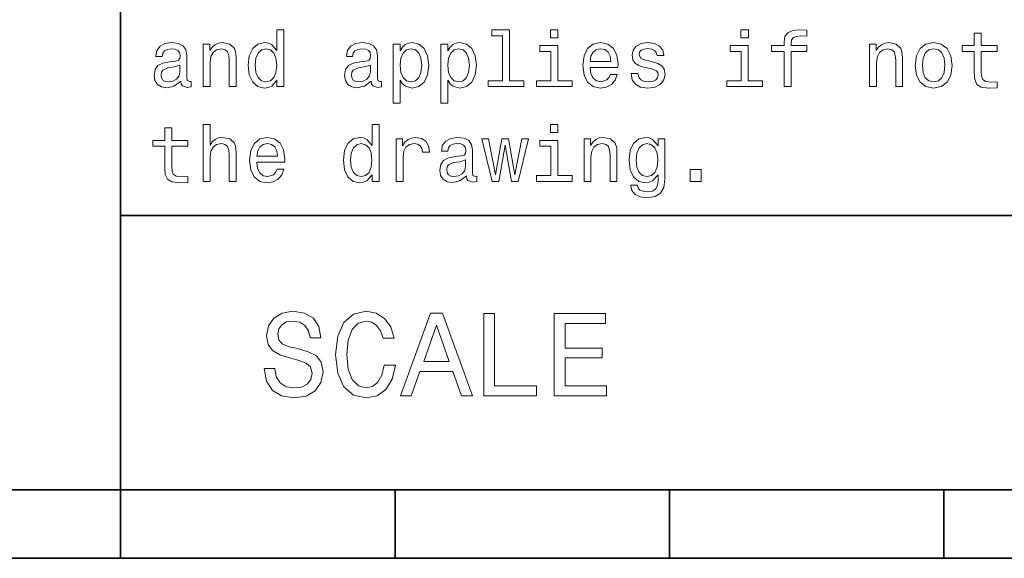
# Model space of a CAD drawing. Extents: x 0 to 420, y 0 to 297.
# Tile 7 of 25: x 216 to 252, y 8 to 27. Entities that reach past the tile are written whole.
import ezdxf

# ---------------------------------------------------------------- set-up
doc = ezdxf.new("R2010")
doc.units = 0

msp = doc.modelspace()

# ---------------------------------------------------------------- linework, layer by layer
at = {"color": 7, "lineweight": 35}
for p, q in [((220, 10), (220, 70)), ((220, 20), (410, 20)), ((10, 10), (410, 10)), ((220, 10), (220, 7.5)), ((220, 10), (410, 10)), ((230, 10), (230, 7.5)), ((240, 10), (240, 7.5)), ((250, 10), (250, 7.5)), ((110, 7.5), (310, 7.5))]:
    msp.add_line(p, q, dxfattribs=at)
at = {"color": 7, "lineweight": 13}
for points in [[(225.69165, 24.937321), (225.69165, 24.698128), (225.945251, 24.698128), (225.945251, 26.767292), (225.694519, 26.767292), (225.694519, 26.009367), (225.501434, 26.228388), (225.383286, 26.28026), (225.247833, 26.300434), (225.002884, 26.242796), (224.812683, 26.081413), (224.688766, 25.822046), (224.645538, 25.473343), (224.688766, 25.124641), (224.812683, 24.862392), (225.002884, 24.698128), (225.247833, 24.643373), (225.383286, 24.663546), (225.504318, 24.715418)], [(233.919312, 26.554035), (233.919312, 24.911385), (233.39769, 24.911385), (233.39769, 24.698128), (234.691635, 24.698128), (234.691635, 24.911385), (234.172913, 24.911385), (234.172913, 26.767292), (233.521606, 26.767292), (233.521606, 26.554035)], [(235.933716, 26.767292), (235.66571, 26.767292), (235.66571, 26.479107), (235.933716, 26.479107)], [(242.873199, 26.767292), (242.605194, 26.767292), (242.605194, 26.479107), (242.873199, 26.479107)], [(244.175797, 25.977667), (244.175797, 24.698128), (244.429398, 24.698128), (244.429398, 25.977667), (245.005768, 25.977667), (245.005768, 26.193806), (244.429398, 26.193806), (244.429398, 26.288906), (244.44957, 26.404179), (244.515854, 26.481989), (244.628235, 26.528099), (244.789627, 26.545389), (245.005768, 26.533863), (245.005768, 26.752882), (244.731995, 26.767292), (244.484146, 26.741356), (244.311234, 26.663546), (244.207489, 26.528099), (244.175797, 26.335014), (244.175797, 26.193806), (243.711823, 26.193806), (243.711823, 25.977667)], [(251.103745, 25.977667), (251.103745, 25.20245), (251.121033, 24.951731), (251.201736, 24.77882), (251.363113, 24.677956), (251.636887, 24.643373), (251.9366, 24.657782), (251.9366, 24.876802), (251.717575, 24.85951), (251.518738, 24.882566), (251.412109, 24.954613), (251.365997, 25.075649), (251.357346, 25.245678), (251.357346, 25.977667), (251.9366, 25.977667), (251.9366, 26.193806), (251.357346, 26.193806), (251.357346, 26.646255), (251.103745, 26.646255), (251.103745, 26.193806), (250.66571, 26.193806), (250.66571, 25.977667)], [(222.190201, 24.899857), (222.190201, 24.891211), (222.204605, 24.793228), (222.247833, 24.724064), (222.429398, 24.66931), (222.570602, 24.692364), (222.570602, 24.888329), (222.510086, 24.879684), (222.429398, 24.917149), (222.414978, 25.032421), (222.414978, 25.833574), (222.380402, 26.038185), (222.279541, 26.182278), (222.103745, 26.268732), (221.855911, 26.300434), (221.613831, 26.26585), (221.435165, 26.167868), (221.322769, 26.015131), (221.285309, 25.813402), (221.285309, 25.79611), (221.51297, 25.79611), (221.533142, 25.917149), (221.596542, 26.003603), (221.700287, 26.055477), (221.84726, 26.075649), (221.98848, 26.061239), (222.08934, 26.018013), (222.149857, 25.943085), (222.170029, 25.839338), (222.158508, 25.7183), (222.112396, 25.657782), (221.997116, 25.628963), (221.780975, 25.605909), (221.533142, 25.554035), (221.357346, 25.461817), (221.253601, 25.317724), (221.221909, 25.104467), (221.250717, 24.914267), (221.340057, 24.773056), (221.484146, 24.683718), (221.682999, 24.652018), (221.951004, 24.712538)], [(223.005768, 24.698128), (223.259369, 24.698128), (223.259369, 25.591499), (223.285309, 25.79611), (223.368881, 25.945967), (223.498566, 26.038185), (223.671463, 26.072767), (223.809799, 26.043949), (223.896255, 25.966139), (223.939484, 25.836456), (223.953888, 25.663546), (223.953888, 24.698128), (224.207489, 24.698128), (224.207489, 25.71542), (224.195969, 25.920031), (224.144089, 26.090059), (223.97406, 26.245678), (223.708939, 26.300434), (223.561966, 26.28026), (223.438034, 26.225506), (223.331406, 26.133286), (223.247833, 26.009367), (223.247833, 26.245678), (223.005768, 26.245678)], [(229.129684, 24.899857), (229.129684, 24.891211), (229.144089, 24.793228), (229.187317, 24.724064), (229.368881, 24.66931), (229.510086, 24.692364), (229.510086, 24.888329), (229.44957, 24.879684), (229.368881, 24.917149), (229.354462, 25.032421), (229.354462, 25.833574), (229.319885, 26.038185), (229.219025, 26.182278), (229.043228, 26.268732), (228.795395, 26.300434), (228.553314, 26.26585), (228.374634, 26.167868), (228.262253, 26.015131), (228.224777, 25.813402), (228.224777, 25.79611), (228.452454, 25.79611), (228.472626, 25.917149), (228.536026, 26.003603), (228.639771, 26.055477), (228.786743, 26.075649), (228.927948, 26.061239), (229.028824, 26.018013), (229.08934, 25.943085), (229.109512, 25.839338), (229.097977, 25.7183), (229.05188, 25.657782), (228.9366, 25.628963), (228.720459, 25.605909), (228.472626, 25.554035), (228.296829, 25.461817), (228.193085, 25.317724), (228.161377, 25.104467), (228.190201, 24.914267), (228.279541, 24.773056), (228.42363, 24.683718), (228.622482, 24.652018), (228.890488, 24.712538)], [(230.184433, 26.006485), (230.184433, 26.245678), (229.930832, 26.245678), (229.930832, 24.098703), (230.184433, 24.098703), (230.184433, 24.934439), (230.273773, 24.798992), (230.374634, 24.709656), (230.628235, 24.643373), (230.870316, 24.698128), (231.060516, 24.862392), (231.184433, 25.121759), (231.230545, 25.473343), (231.184433, 25.822046), (231.060516, 26.081413), (230.870316, 26.242796), (230.628235, 26.300434), (230.489914, 26.283142), (230.371765, 26.228388), (230.270889, 26.136168)], [(231.919312, 26.006485), (231.919312, 26.245678), (231.66571, 26.245678), (231.66571, 24.098703), (231.919312, 24.098703), (231.919312, 24.934439), (232.008652, 24.798992), (232.109512, 24.709656), (232.363113, 24.643373), (232.605194, 24.698128), (232.795395, 24.862392), (232.919312, 25.121759), (232.965424, 25.473343), (232.919312, 25.822046), (232.795395, 26.081413), (232.605194, 26.242796), (232.363113, 26.300434), (232.224777, 26.283142), (232.106628, 26.228388), (232.005768, 26.136168)], [(235.925064, 24.911385), (235.925064, 26.193806), (235.273773, 26.193806), (235.273773, 25.977667), (235.671463, 25.977667), (235.671463, 24.911385), (235.15274, 24.911385), (235.15274, 24.698128), (236.44957, 24.698128), (236.44957, 24.911385)], [(237.106628, 25.398417), (238.121033, 25.398417), (238.123917, 25.516571), (238.077805, 25.847984), (237.951004, 26.095821), (237.749283, 26.245678), (237.481262, 26.300434), (237.219025, 26.242796), (237.017288, 26.081413), (236.887604, 25.819164), (236.841492, 25.473343), (236.88472, 25.118877), (237.014404, 24.85951), (237.213257, 24.698128), (237.472626, 24.643373), (237.697403, 24.680838), (237.881836, 24.77882), (238.017288, 24.934439), (238.095093, 25.141932), (237.844376, 25.141932), (237.792511, 25.026657), (237.717575, 24.940203), (237.504318, 24.871038), (237.340057, 24.902739), (237.216141, 25.003603), (237.135437, 25.167868), (237.106628, 25.389771)], [(239.377518, 25.600145), (239.132568, 25.657782), (238.951004, 25.724064), (238.890488, 25.85951), (238.907776, 25.954613), (238.968292, 26.023777), (239.066284, 26.067003), (239.207489, 26.084295), (239.342941, 26.067003), (239.44957, 26.015131), (239.518738, 25.937321), (239.547546, 25.833574), (239.79538, 25.833574), (239.79538, 25.839338), (239.752167, 26.026657), (239.634003, 26.173632), (239.44957, 26.26585), (239.207489, 26.300434), (238.96254, 26.26585), (238.783859, 26.17075), (238.671463, 26.029539), (238.636887, 25.850866), (238.662827, 25.677956), (238.743515, 25.556917), (238.876083, 25.470463), (239.069168, 25.409943), (239.351578, 25.340778), (239.52449, 25.268732), (239.570602, 25.211096), (239.587891, 25.124641), (239.561951, 25.018013), (239.492798, 24.937321), (239.380402, 24.885448), (239.230545, 24.868156), (239.072052, 24.885448), (238.956772, 24.945967), (238.878967, 25.043949), (238.84726, 25.179396), (238.60231, 25.179396), (238.642654, 24.948849), (238.760803, 24.781702), (238.94812, 24.680838), (239.207489, 24.643373), (239.478378, 24.680838), (239.677231, 24.781702), (239.798264, 24.943085), (239.841492, 25.15346), (239.809799, 25.335016), (239.720459, 25.458935), (239.573486, 25.539627)], [(242.864548, 24.911385), (242.864548, 26.193806), (242.213257, 26.193806), (242.213257, 25.977667), (242.610947, 25.977667), (242.610947, 24.911385), (242.092224, 24.911385), (242.092224, 24.698128), (243.389053, 24.698128), (243.389053, 24.911385)], [(247.293945, 24.698128), (247.547546, 24.698128), (247.547546, 25.591499), (247.573486, 25.79611), (247.657059, 25.945967), (247.786743, 26.038185), (247.959656, 26.072767), (248.097992, 26.043949), (248.184433, 25.966139), (248.227661, 25.836456), (248.242081, 25.663546), (248.242081, 24.698128), (248.495682, 24.698128), (248.495682, 25.71542), (248.484146, 25.920031), (248.432281, 26.090059), (248.262253, 26.245678), (247.997116, 26.300434), (247.850143, 26.28026), (247.726227, 26.225506), (247.619598, 26.133286), (247.536026, 26.009367), (247.536026, 26.245678), (247.293945, 26.245678)], [(248.953888, 25.470463), (249, 25.118877), (249.132568, 24.85951), (249.342941, 24.698128), (249.625366, 24.643373), (249.904907, 24.698128), (250.11528, 24.856628), (250.247833, 25.115995), (250.296829, 25.470463), (250.247833, 25.822046), (250.11528, 26.084295), (249.904907, 26.242796), (249.625366, 26.300434), (249.342941, 26.242796), (249.132568, 26.081413), (249, 25.822046)], [(225.291061, 26.072767), (225.458206, 26.032421), (225.585022, 25.920031), (225.659943, 25.73271), (225.688766, 25.473343), (225.659943, 25.211096), (225.585022, 25.023777), (225.458206, 24.908503), (225.291061, 24.871038), (225.132568, 24.908503), (225.01152, 25.023777), (224.930832, 25.213978), (224.904892, 25.473343), (224.930832, 25.729828), (225.01152, 25.917149), (225.132568, 26.032421)], [(230.585022, 24.871038), (230.414978, 24.908503), (230.291061, 25.023777), (230.213257, 25.211096), (230.187317, 25.473343), (230.213257, 25.73271), (230.291061, 25.920031), (230.414978, 26.032421), (230.585022, 26.072767), (230.740631, 26.032421), (230.864548, 25.917149), (230.942368, 25.729828), (230.971176, 25.473343), (230.942368, 25.213978), (230.864548, 25.023777), (230.740631, 24.908503)], [(232.319885, 24.871038), (232.149857, 24.908503), (232.02594, 25.023777), (231.94812, 25.211096), (231.922195, 25.473343), (231.94812, 25.73271), (232.02594, 25.920031), (232.149857, 26.032421), (232.319885, 26.072767), (232.47551, 26.032421), (232.599426, 25.917149), (232.677231, 25.729828), (232.706055, 25.473343), (232.677231, 25.213978), (232.599426, 25.023777), (232.47551, 24.908503)], [(237.106628, 25.611671), (237.138321, 25.81052), (237.216141, 25.957493), (237.33429, 26.046831), (237.489914, 26.078531), (237.642654, 26.046831), (237.760803, 25.957493), (237.832855, 25.81052), (237.858795, 25.611671)], [(249.213257, 25.473343), (249.239197, 25.73271), (249.319885, 25.920031), (249.44957, 26.035303), (249.625366, 26.075649), (249.798279, 26.035303), (249.927948, 25.922911), (250.008652, 25.73271), (250.03746, 25.473343), (250.008652, 25.211096), (249.927948, 25.020895), (249.798279, 24.905621), (249.625366, 24.868156), (249.44957, 24.905621), (249.319885, 25.020895), (249.239197, 25.211096)], [(222.161377, 25.239914), (222.126801, 25.090059), (222.034576, 24.974785), (221.896255, 24.899857), (221.726227, 24.87392), (221.616714, 24.888329), (221.53891, 24.934439), (221.489914, 25.015131), (221.47551, 25.127523), (221.48703, 25.228388), (221.533142, 25.300434), (221.717575, 25.381124), (221.951004, 25.415707), (222.161377, 25.484871)], [(229.100861, 25.239914), (229.066284, 25.090059), (228.97406, 24.974785), (228.835739, 24.899857), (228.66571, 24.87392), (228.556198, 24.888329), (228.478394, 24.934439), (228.429398, 25.015131), (228.414978, 25.127523), (228.426514, 25.228388), (228.472626, 25.300434), (228.657059, 25.381124), (228.890488, 25.415707), (229.100861, 25.484871)], [(221.610947, 22.522335), (221.610947, 21.747118), (221.628235, 21.496399), (221.708939, 21.323488), (221.870316, 21.222624), (222.144089, 21.188042), (222.443802, 21.20245), (222.443802, 21.421471), (222.224777, 21.404179), (222.02594, 21.427235), (221.919312, 21.499281), (221.873199, 21.620317), (221.864548, 21.790346), (221.864548, 22.522335), (222.443802, 22.522335), (222.443802, 22.738474), (221.864548, 22.738474), (221.864548, 23.190922), (221.610947, 23.190922), (221.610947, 22.738474), (221.172913, 22.738474), (221.172913, 22.522335)], [(223.005768, 21.242796), (223.259369, 21.242796), (223.259369, 22.136168), (223.285309, 22.340778), (223.368881, 22.490635), (223.498566, 22.582853), (223.671463, 22.617435), (223.809799, 22.588617), (223.896255, 22.510807), (223.939484, 22.381124), (223.953888, 22.208214), (223.953888, 21.242796), (224.207489, 21.242796), (224.207489, 22.260086), (224.195969, 22.464699), (224.144089, 22.634727), (223.97406, 22.790346), (223.708939, 22.8451), (223.564835, 22.824928), (223.440918, 22.770174), (223.337173, 22.683718), (223.259369, 22.565563), (223.259369, 23.31196), (223.005768, 23.31196)], [(229.161377, 21.481989), (229.161377, 21.242796), (229.414978, 21.242796), (229.414978, 23.31196), (229.164261, 23.31196), (229.164261, 22.554035), (228.971176, 22.773056), (228.853027, 22.824928), (228.717575, 22.8451), (228.472626, 22.787464), (228.282425, 22.626081), (228.158508, 22.366714), (228.11528, 22.018013), (228.158508, 21.66931), (228.282425, 21.407061), (228.472626, 21.242796), (228.717575, 21.188042), (228.853027, 21.208214), (228.97406, 21.260086)], [(235.933716, 23.31196), (235.66571, 23.31196), (235.66571, 23.023775), (235.933716, 23.023775)], [(224.96254, 21.943085), (225.976944, 21.943085), (225.979828, 22.061239), (225.933716, 22.392653), (225.806915, 22.64049), (225.605194, 22.790346), (225.337173, 22.8451), (225.074921, 22.787464), (224.873199, 22.626081), (224.743515, 22.363834), (224.697403, 22.018013), (224.740631, 21.663546), (224.870316, 21.404179), (225.069168, 21.242796), (225.328537, 21.188042), (225.553314, 21.225506), (225.737747, 21.323488), (225.873199, 21.479107), (225.951004, 21.6866), (225.700287, 21.6866), (225.648422, 21.571325), (225.573486, 21.484871), (225.360229, 21.415707), (225.195969, 21.447407), (225.072052, 21.548271), (224.991348, 21.712536), (224.96254, 21.934439)], [(224.96254, 22.156342), (224.994232, 22.355188), (225.072052, 22.502161), (225.190201, 22.591499), (225.345825, 22.623199), (225.498566, 22.591499), (225.616714, 22.502161), (225.688766, 22.355188), (225.714691, 22.156342)], [(228.760803, 22.617435), (228.927948, 22.577089), (229.054749, 22.464699), (229.129684, 22.277378), (229.158508, 22.018013), (229.129684, 21.755764), (229.054749, 21.568445), (228.927948, 21.453171), (228.760803, 21.415707), (228.60231, 21.453171), (228.481262, 21.568445), (228.400574, 21.758646), (228.374634, 22.018013), (228.400574, 22.274496), (228.481262, 22.461817), (228.60231, 22.577089)], [(230.040344, 21.242796), (230.293945, 21.242796), (230.293945, 22.127522), (230.319885, 22.340778), (230.39769, 22.493517), (230.52449, 22.585735), (230.694519, 22.617435), (230.82132, 22.597263), (230.916428, 22.539625), (230.97406, 22.441643), (230.994232, 22.309078), (231.250717, 22.309078), (231.216141, 22.542507), (231.121033, 22.709654), (230.96254, 22.81052), (230.746399, 22.8451), (230.599426, 22.822046), (230.472626, 22.76441), (230.360229, 22.666428), (230.270889, 22.533863), (230.270889, 22.790346), (230.040344, 22.790346)], [(232.599426, 21.444525), (232.599426, 21.435879), (232.613831, 21.337896), (232.657059, 21.268732), (232.838623, 21.213978), (232.979828, 21.237032), (232.979828, 21.432997), (232.919312, 21.424353), (232.838623, 21.461817), (232.824203, 21.577089), (232.824203, 22.378242), (232.789627, 22.582853), (232.688766, 22.726946), (232.51297, 22.8134), (232.265137, 22.8451), (232.023056, 22.81052), (231.844376, 22.712536), (231.731995, 22.559799), (231.694519, 22.35807), (231.694519, 22.340778), (231.922195, 22.340778), (231.942368, 22.461817), (232.005768, 22.548271), (232.109512, 22.600145), (232.256485, 22.620317), (232.39769, 22.605907), (232.498566, 22.562681), (232.559082, 22.487753), (232.579254, 22.384007), (232.567719, 22.262968), (232.521606, 22.20245), (232.406342, 22.173632), (232.190201, 22.150578), (231.942368, 22.098703), (231.766571, 22.006485), (231.662827, 21.862392), (231.631119, 21.649136), (231.659943, 21.458935), (231.749283, 21.317724), (231.893372, 21.228386), (232.092224, 21.196686), (232.360229, 21.257206)], [(233.780975, 21.242796), (234.01152, 22.556917), (234.242081, 21.242796), (234.484146, 21.242796), (234.864548, 22.790346), (234.619598, 22.790346), (234.363113, 21.476225), (234.135452, 22.790346), (233.88472, 22.790346), (233.657059, 21.476225), (233.400574, 22.790346), (233.158508, 22.790346), (233.53891, 21.242796)], [(235.925064, 21.456053), (235.925064, 22.738474), (235.273773, 22.738474), (235.273773, 22.522335), (235.671463, 22.522335), (235.671463, 21.456053), (235.15274, 21.456053), (235.15274, 21.242796), (236.44957, 21.242796), (236.44957, 21.456053)], [(236.88472, 21.242796), (237.138321, 21.242796), (237.138321, 22.136168), (237.164261, 22.340778), (237.247833, 22.490635), (237.377518, 22.582853), (237.55043, 22.617435), (237.688751, 22.588617), (237.775208, 22.510807), (237.818451, 22.381124), (237.832855, 22.208214), (237.832855, 21.242796), (238.086456, 21.242796), (238.086456, 22.260086), (238.074921, 22.464699), (238.023056, 22.634727), (237.853027, 22.790346), (237.587891, 22.8451), (237.440918, 22.824928), (237.317001, 22.770174), (237.210373, 22.677954), (237.126801, 22.554035), (237.126801, 22.790346), (236.88472, 22.790346)], [(239.824203, 21.31196), (239.824203, 22.790346), (239.582123, 22.790346), (239.582123, 22.539625), (239.383286, 22.767292), (239.262238, 22.824928), (239.126801, 22.8451), (238.881836, 22.787464), (238.691635, 22.626081), (238.567719, 22.366714), (238.52449, 22.018013), (238.567719, 21.666428), (238.691635, 21.407061), (238.881836, 21.242796), (239.126801, 21.188042), (239.265121, 21.208214), (239.380402, 21.260086), (239.582123, 21.479107), (239.582123, 21.260086), (239.559082, 21.087177), (239.495682, 20.963257), (239.374634, 20.891211), (239.193085, 20.865274), (239.034576, 20.882565), (238.92218, 20.925793), (238.855911, 21.000721), (238.835739, 21.101585), (238.590775, 21.101585), (238.590775, 21.090057), (238.628235, 20.905621), (238.743515, 20.767292), (238.927948, 20.677954), (239.17868, 20.646254), (239.478378, 20.689482), (239.677231, 20.81052), (239.789627, 21.020893)], [(238.786743, 22.018013), (238.812683, 22.274496), (238.890488, 22.464699), (239.01152, 22.577089), (239.172913, 22.617435), (239.342941, 22.577089), (239.469742, 22.464699), (239.547546, 22.274496), (239.57637, 22.018013), (239.547546, 21.755764), (239.469742, 21.568445), (239.342941, 21.453171), (239.172913, 21.415707), (239.01152, 21.453171), (238.890488, 21.568445), (238.812683, 21.758646)], [(232.570602, 21.784582), (232.536026, 21.634727), (232.443802, 21.519453), (232.305481, 21.444525), (232.135452, 21.418589), (232.02594, 21.432997), (231.94812, 21.479107), (231.899139, 21.559799), (231.88472, 21.672192), (231.896255, 21.773056), (231.942368, 21.845102), (232.126801, 21.925793), (232.360229, 21.960375), (232.570602, 22.029539)], [(240.752167, 21.242796), (241.149857, 21.242796), (241.149857, 21.672192), (240.752167, 21.672192)], [(225.618149, 14.418589), (225.224777, 14.418589), (225.311234, 13.960375), (225.527374, 13.623199), (225.860229, 13.42003), (226.309799, 13.346542), (226.755051, 13.415707), (227.087891, 13.605908), (227.299713, 13.904179), (227.377518, 14.297551), (227.312683, 14.652018), (227.131119, 14.881124), (226.837173, 15.032421), (226.443802, 15.144814), (226.106628, 15.226946), (225.886169, 15.322046), (225.760803, 15.460375), (225.721909, 15.676514), (225.760803, 15.871038), (225.873199, 16.018013), (226.046112, 16.117435), (226.283859, 16.152018), (226.52594, 16.108789), (226.716141, 15.992075), (226.841492, 15.797551), (226.902023, 15.533862), (227.295395, 15.533862), (227.295395, 15.542507), (227.226227, 15.948848), (227.023056, 16.251442), (226.703171, 16.441643), (226.270889, 16.506485), (225.881851, 16.441643), (225.579254, 16.260086), (225.38472, 15.979107), (225.315567, 15.615994), (225.371765, 15.291787), (225.536026, 15.071326), (225.795395, 14.924352), (226.149857, 14.81196), (226.5, 14.712537), (226.763687, 14.617435), (226.92363, 14.479107), (226.979828, 14.254323), (226.927948, 14.025216), (226.793945, 13.852305), (226.590775, 13.744237), (226.327087, 13.709655), (226.033142, 13.757205), (225.808365, 13.895534), (225.66571, 14.120317)], [(229.603745, 14.543948), (229.517288, 14.180836), (229.374634, 13.92147), (229.175797, 13.761528), (228.942368, 13.709655), (228.661377, 13.787464), (228.440918, 14.020894), (228.293945, 14.401298), (228.246399, 14.928675), (228.293945, 15.45173), (228.4366, 15.836456), (228.657059, 16.069885), (228.942368, 16.152018), (229.149857, 16.108789), (229.327087, 15.987753), (229.465424, 15.793228), (229.560516, 15.525217), (229.971176, 15.525217), (229.841492, 15.93588), (229.616714, 16.247118), (229.309799, 16.441643), (228.942368, 16.510807), (228.484146, 16.402739), (228.134003, 16.100145), (227.909225, 15.603026), (227.831406, 14.928675), (227.909225, 14.254323), (228.134003, 13.757205), (228.484146, 13.450289), (228.942368, 13.346542), (229.344376, 13.428675), (229.668594, 13.657782), (229.89769, 14.033862), (230.018738, 14.543948)], [(230.19165, 13.428675), (230.58934, 13.428675), (230.904907, 14.310519), (232.10231, 14.310519), (232.417862, 13.428675), (232.824203, 13.428675), (231.726227, 16.432999), (231.285309, 16.432999)], [(233.230545, 13.428675), (235.158508, 13.428675), (235.158508, 13.791787), (233.628235, 13.791787), (233.628235, 16.428675), (233.230545, 16.428675)], [(235.802597, 13.428675), (237.704605, 13.428675), (237.704605, 13.791787), (236.200287, 13.791787), (236.200287, 14.807637), (237.540344, 14.807637), (237.540344, 15.166427), (236.200287, 15.166427), (236.200287, 16.065563), (237.670029, 16.065563), (237.670029, 16.428675), (235.802597, 16.428675)], [(231.043228, 14.677955), (231.505768, 16.000721), (231.968292, 14.677955)]]:
    msp.add_lwpolyline(points, close=True, dxfattribs=at)

doc.saveas('drawing.dxf')
